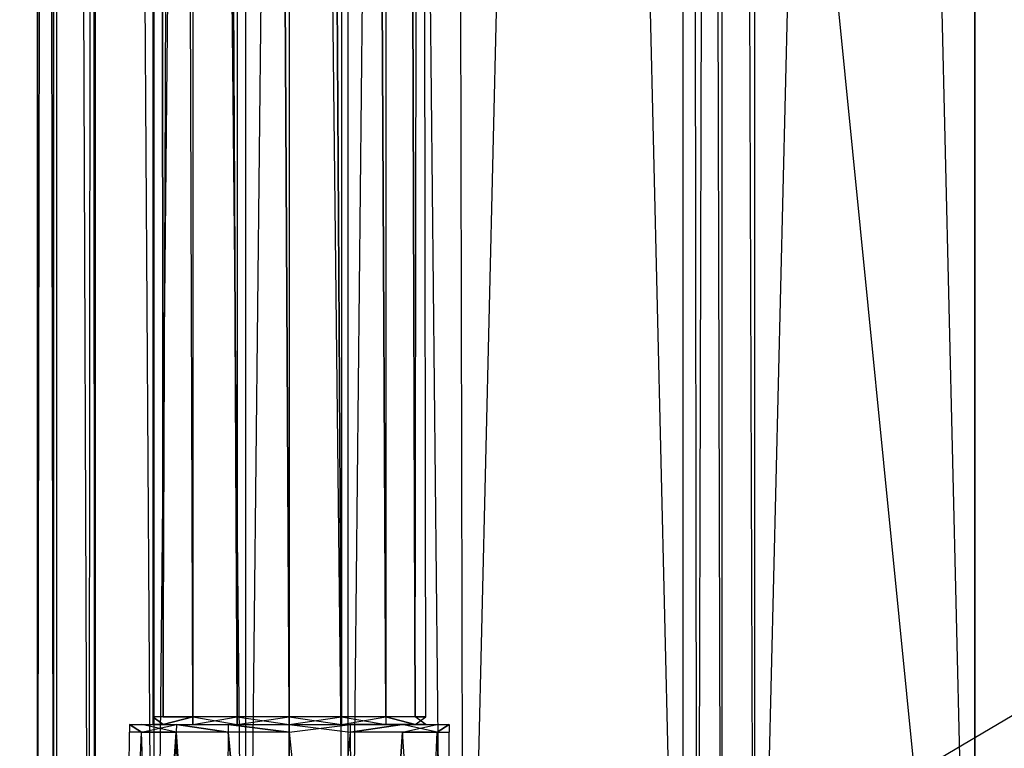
# Model space of a CAD drawing. Extents: x 0 to 0.8, y -0.501 to 0.
# Tile 23 of 105: x 0.031 to 0.07, y -0.459 to -0.43. Entities that reach past the tile are written whole.
import ezdxf

# ---------------------------------------------------------------- set-up
doc = ezdxf.new("R2010")
doc.units = 0
for name, color, linetype in [('L13_DRAWERBOXU_3___REPLACEMTFOR', 7, 'CONTINUOUS'), ('L14_DRAWERBOXU_4___REPLACEMTFOR', 7, 'CONTINUOUS'), ('L16_DRAWERBOXU_6___REPLACEMTFOR', 7, 'CONTINUOUS'), ('L22_DRAWERBOXO_2___REPLACEMTFOR', 7, 'CONTINUOUS'), ('L27_DRAWERBOXO_7___REPLACEMTFOR', 7, 'CONTINUOUS'), ('L2_KORPUS3_2', 7, 'CONTINUOUS'), ('L7_KORPUS2_5___REPLACEMTFOREMPT', 7, 'CONTINUOUS'), ('L9_ABDECKPL_0___REPLACEMTFOREMP', 7, 'CONTINUOUS')]:
    doc.layers.add(name, color=color, linetype=linetype)

msp = doc.modelspace()

# ---------------------------------------------------------------- linework, layer by layer
at = {"layer": 'L13_DRAWERBOXU_3___REPLACEMTFOR', "color": 250}
for points, invisible_edges in [([(0.7263, -0.484537, 0.116054), (0.068985, -0.117001, 0.116054), (0.068985, -0.484537, 0.116054), (0.7263, -0.484537, 0.116054)], 13), ([(0.068985, -0.117001, 0.116054), (0.7263, -0.484537, 0.116054), (0.7263, -0.117001, 0.116054), (0.068985, -0.117001, 0.116054)], 14), ([(0.068985, -0.117001, 0.100056), (0.7263, -0.484537, 0.100056), (0.068985, -0.484537, 0.100056), (0.068985, -0.117001, 0.100056)], 13), ([(0.7263, -0.484537, 0.100056), (0.068985, -0.117001, 0.100056), (0.7263, -0.117001, 0.100056), (0.7263, -0.484537, 0.100056)], 14), ([(0.068985, -0.117001, 0.116054), (0.068985, -0.484537, 0.100056), (0.068985, -0.484537, 0.116054), (0.068985, -0.117001, 0.116054)], 13), ([(0.068985, -0.484537, 0.100056), (0.068985, -0.117001, 0.116054), (0.068985, -0.117001, 0.100056), (0.068985, -0.484537, 0.100056)], 14)]:
    msp.add_3dface(points, dxfattribs=dict(at, invisible_edges=invisible_edges))
at = {"layer": 'L14_DRAWERBOXU_4___REPLACEMTFOR', "color": 250}
for points, invisible_edges in [([(0.036331, -0.104555, 0.23464), (0.036744, -0.458087, 0.236714), (0.036331, -0.458087, 0.23464), (0.036331, -0.104555, 0.23464)], 13), ([(0.036744, -0.458087, 0.236714), (0.036331, -0.104555, 0.23464), (0.036744, -0.104555, 0.236714), (0.036744, -0.458087, 0.236714)], 14), ([(0.036744, -0.458087, 0.232567), (0.036331, -0.104555, 0.23464), (0.036331, -0.458087, 0.23464), (0.036744, -0.458087, 0.232567)], 13), ([(0.036331, -0.104555, 0.23464), (0.036744, -0.458087, 0.232567), (0.036744, -0.104555, 0.232567), (0.036331, -0.104555, 0.23464)], 14), ([(0.036744, -0.104555, 0.236714), (0.037919, -0.458087, 0.238472), (0.036744, -0.458087, 0.236714), (0.036744, -0.104555, 0.236714)], 13), ([(0.037919, -0.458087, 0.238472), (0.036744, -0.104555, 0.236714), (0.037919, -0.104555, 0.238472), (0.037919, -0.458087, 0.238472)], 14), ([(0.037919, -0.104555, 0.230809), (0.036744, -0.458087, 0.232567), (0.037919, -0.458087, 0.230809), (0.037919, -0.104555, 0.230809)], 13), ([(0.036744, -0.458087, 0.232567), (0.037919, -0.104555, 0.230809), (0.036744, -0.104555, 0.232567), (0.036744, -0.458087, 0.232567)], 14), ([(0.037919, -0.104555, 0.238472), (0.039677, -0.458087, 0.239647), (0.037919, -0.458087, 0.238472), (0.037919, -0.104555, 0.238472)], 13), ([(0.039677, -0.458087, 0.239647), (0.037919, -0.104555, 0.238472), (0.039677, -0.104555, 0.239647), (0.039677, -0.458087, 0.239647)], 14), ([(0.039677, -0.458087, 0.229634), (0.037919, -0.104555, 0.230809), (0.037919, -0.458087, 0.230809), (0.039677, -0.458087, 0.229634)], 13), ([(0.037919, -0.104555, 0.230809), (0.039677, -0.458087, 0.229634), (0.039677, -0.104555, 0.229634), (0.037919, -0.104555, 0.230809)], 14), ([(0.039677, -0.104555, 0.239647), (0.04175, -0.458087, 0.240059), (0.039677, -0.458087, 0.239647), (0.039677, -0.104555, 0.239647)], 13), ([(0.04175, -0.458087, 0.240059), (0.039677, -0.104555, 0.239647), (0.04175, -0.104555, 0.240059), (0.04175, -0.458087, 0.240059)], 14), ([(0.04175, -0.458087, 0.229222), (0.039677, -0.104555, 0.229634), (0.039677, -0.458087, 0.229634), (0.04175, -0.458087, 0.229222)], 13), ([(0.039677, -0.104555, 0.229634), (0.04175, -0.458087, 0.229222), (0.04175, -0.104555, 0.229222), (0.039677, -0.104555, 0.229634)], 14), ([(0.043824, -0.458087, 0.229634), (0.04175, -0.104555, 0.229222), (0.04175, -0.458087, 0.229222), (0.043824, -0.458087, 0.229634)], 13), ([(0.04175, -0.104555, 0.229222), (0.043824, -0.458087, 0.229634), (0.043824, -0.104555, 0.229634), (0.04175, -0.104555, 0.229222)], 14), ([(0.04175, -0.104555, 0.240059), (0.043824, -0.458087, 0.239647), (0.04175, -0.458087, 0.240059), (0.04175, -0.104555, 0.240059)], 13), ([(0.043824, -0.458087, 0.239647), (0.04175, -0.104555, 0.240059), (0.043824, -0.104555, 0.239647), (0.043824, -0.458087, 0.239647)], 14), ([(0.045583, -0.458087, 0.230809), (0.043824, -0.104555, 0.229634), (0.043824, -0.458087, 0.229634), (0.045583, -0.458087, 0.230809)], 13), ([(0.043824, -0.104555, 0.229634), (0.045583, -0.458087, 0.230809), (0.045583, -0.104555, 0.230809), (0.043824, -0.104555, 0.229634)], 14), ([(0.043824, -0.104555, 0.239647), (0.045583, -0.458087, 0.238472), (0.043824, -0.458087, 0.239647), (0.043824, -0.104555, 0.239647)], 13), ([(0.045583, -0.458087, 0.238472), (0.043824, -0.104555, 0.239647), (0.045583, -0.104555, 0.238472), (0.045583, -0.458087, 0.238472)], 14), ([(0.046757, -0.458087, 0.232567), (0.045583, -0.104555, 0.230809), (0.045583, -0.458087, 0.230809), (0.046757, -0.458087, 0.232567)], 13), ([(0.045583, -0.104555, 0.230809), (0.046757, -0.458087, 0.232567), (0.046757, -0.104555, 0.232567), (0.045583, -0.104555, 0.230809)], 14), ([(0.045583, -0.104555, 0.238472), (0.046757, -0.458087, 0.236714), (0.045583, -0.458087, 0.238472), (0.045583, -0.104555, 0.238472)], 13), ([(0.046757, -0.458087, 0.236714), (0.045583, -0.104555, 0.238472), (0.046757, -0.104555, 0.236714), (0.046757, -0.458087, 0.236714)], 14), ([(0.04717, -0.104555, 0.23464), (0.046757, -0.458087, 0.232567), (0.04717, -0.458087, 0.23464), (0.04717, -0.104555, 0.23464)], 13), ([(0.046757, -0.458087, 0.232567), (0.04717, -0.104555, 0.23464), (0.046757, -0.104555, 0.232567), (0.046757, -0.458087, 0.232567)], 14), ([(0.046757, -0.104555, 0.236714), (0.04717, -0.458087, 0.23464), (0.046757, -0.458087, 0.236714), (0.046757, -0.104555, 0.236714)], 13), ([(0.04717, -0.458087, 0.23464), (0.046757, -0.104555, 0.236714), (0.04717, -0.104555, 0.23464), (0.04717, -0.458087, 0.23464)], 14), ([(0.035881, -0.458704, 0.232209), (0.035404, -0.458399, 0.23464), (0.035397, -0.458704, 0.23464), (0.035881, -0.458704, 0.232209)], 13), ([(0.035404, -0.458399, 0.23464), (0.035881, -0.458704, 0.237072), (0.035397, -0.458704, 0.23464), (0.035404, -0.458399, 0.23464)], 13), ([(0.036744, -0.458399, 0.232567), (0.035404, -0.458399, 0.23464), (0.035887, -0.458399, 0.232212), (0.036744, -0.458399, 0.232567)], 13), ([(0.035404, -0.458399, 0.23464), (0.036744, -0.458399, 0.232567), (0.036331, -0.458399, 0.23464), (0.035404, -0.458399, 0.23464)], 14), ([(0.036744, -0.458399, 0.236714), (0.035404, -0.458399, 0.23464), (0.036331, -0.458399, 0.23464), (0.036744, -0.458399, 0.236714)], 13), ([(0.035404, -0.458399, 0.23464), (0.036744, -0.458399, 0.236714), (0.035887, -0.458399, 0.237069), (0.035404, -0.458399, 0.23464)], 14), ([(0.035404, -0.458399, 0.23464), (0.035881, -0.458704, 0.232209), (0.035887, -0.458399, 0.232212), (0.035404, -0.458399, 0.23464)], 14), ([(0.035881, -0.458704, 0.237072), (0.035404, -0.458399, 0.23464), (0.035887, -0.458399, 0.237069), (0.035881, -0.458704, 0.237072)], 14), ([(0.037263, -0.458399, 0.230153), (0.035881, -0.458704, 0.232209), (0.037258, -0.458704, 0.230148), (0.037263, -0.458399, 0.230153)], 13), ([(0.035881, -0.458704, 0.232209), (0.037263, -0.458399, 0.230153), (0.035887, -0.458399, 0.232212), (0.035881, -0.458704, 0.232209)], 14), ([(0.035887, -0.458399, 0.237069), (0.037258, -0.458704, 0.239133), (0.035881, -0.458704, 0.237072), (0.035887, -0.458399, 0.237069)], 13), ([(0.037919, -0.458399, 0.238472), (0.035887, -0.458399, 0.237069), (0.036744, -0.458399, 0.236714), (0.037919, -0.458399, 0.238472)], 13), ([(0.035887, -0.458399, 0.237069), (0.037919, -0.458399, 0.238472), (0.037263, -0.458399, 0.239128), (0.035887, -0.458399, 0.237069)], 14), ([(0.037919, -0.458399, 0.230809), (0.035887, -0.458399, 0.232212), (0.037263, -0.458399, 0.230153), (0.037919, -0.458399, 0.230809)], 13), ([(0.035887, -0.458399, 0.232212), (0.037919, -0.458399, 0.230809), (0.036744, -0.458399, 0.232567), (0.035887, -0.458399, 0.232212)], 14), ([(0.037258, -0.458704, 0.239133), (0.035887, -0.458399, 0.237069), (0.037263, -0.458399, 0.239128), (0.037258, -0.458704, 0.239133)], 14), ([(0.036744, -0.458399, 0.232567), (0.036331, -0.458087, 0.23464), (0.036331, -0.458399, 0.23464), (0.036744, -0.458399, 0.232567)], 13), ([(0.036331, -0.458087, 0.23464), (0.036744, -0.458399, 0.232567), (0.036744, -0.458087, 0.232567), (0.036331, -0.458087, 0.23464)], 14), ([(0.036331, -0.458087, 0.23464), (0.036744, -0.458399, 0.236714), (0.036331, -0.458399, 0.23464), (0.036331, -0.458087, 0.23464)], 13), ([(0.036744, -0.458399, 0.236714), (0.036331, -0.458087, 0.23464), (0.036744, -0.458087, 0.236714), (0.036744, -0.458399, 0.236714)], 14), ([(0.037919, -0.458087, 0.230809), (0.036744, -0.458399, 0.232567), (0.037919, -0.458399, 0.230809), (0.037919, -0.458087, 0.230809)], 13), ([(0.036744, -0.458399, 0.232567), (0.037919, -0.458087, 0.230809), (0.036744, -0.458087, 0.232567), (0.036744, -0.458399, 0.232567)], 14), ([(0.036744, -0.458399, 0.236714), (0.037919, -0.458087, 0.238472), (0.037919, -0.458399, 0.238472), (0.036744, -0.458399, 0.236714)], 13), ([(0.037919, -0.458087, 0.238472), (0.036744, -0.458399, 0.236714), (0.036744, -0.458087, 0.236714), (0.037919, -0.458087, 0.238472)], 14), ([(0.039319, -0.458704, 0.228771), (0.037263, -0.458399, 0.230153), (0.037258, -0.458704, 0.230148), (0.039319, -0.458704, 0.228771)], 13), ([(0.037263, -0.458399, 0.239128), (0.039319, -0.458704, 0.24051), (0.037258, -0.458704, 0.239133), (0.037263, -0.458399, 0.239128)], 13), ([(0.039677, -0.458399, 0.239647), (0.037263, -0.458399, 0.239128), (0.037919, -0.458399, 0.238472), (0.039677, -0.458399, 0.239647)], 13), ([(0.037263, -0.458399, 0.239128), (0.039677, -0.458399, 0.239647), (0.039322, -0.458399, 0.240503), (0.037263, -0.458399, 0.239128)], 14), ([(0.039677, -0.458399, 0.229634), (0.037263, -0.458399, 0.230153), (0.039322, -0.458399, 0.228778), (0.039677, -0.458399, 0.229634)], 13), ([(0.037263, -0.458399, 0.230153), (0.039677, -0.458399, 0.229634), (0.037919, -0.458399, 0.230809), (0.037263, -0.458399, 0.230153)], 14), ([(0.037263, -0.458399, 0.230153), (0.039319, -0.458704, 0.228771), (0.039322, -0.458399, 0.228778), (0.037263, -0.458399, 0.230153)], 14), ([(0.039319, -0.458704, 0.24051), (0.037263, -0.458399, 0.239128), (0.039322, -0.458399, 0.240503), (0.039319, -0.458704, 0.24051)], 14), ([(0.039677, -0.458399, 0.229634), (0.037919, -0.458087, 0.230809), (0.037919, -0.458399, 0.230809), (0.039677, -0.458399, 0.229634)], 13), ([(0.037919, -0.458087, 0.230809), (0.039677, -0.458399, 0.229634), (0.039677, -0.458087, 0.229634), (0.037919, -0.458087, 0.230809)], 14), ([(0.039677, -0.458087, 0.239647), (0.037919, -0.458399, 0.238472), (0.037919, -0.458087, 0.238472), (0.039677, -0.458087, 0.239647)], 13), ([(0.037919, -0.458399, 0.238472), (0.039677, -0.458087, 0.239647), (0.039677, -0.458399, 0.239647), (0.037919, -0.458399, 0.238472)], 14), ([(0.039322, -0.458399, 0.240503), (0.04175, -0.458704, 0.240993), (0.039319, -0.458704, 0.24051), (0.039322, -0.458399, 0.240503)], 13), ([(0.04175, -0.458704, 0.228288), (0.039322, -0.458399, 0.228778), (0.039319, -0.458704, 0.228771), (0.04175, -0.458704, 0.228288)], 13), ([(0.04175, -0.458399, 0.229222), (0.039322, -0.458399, 0.228778), (0.04175, -0.458399, 0.228295), (0.04175, -0.458399, 0.229222)], 13), ([(0.039322, -0.458399, 0.228778), (0.04175, -0.458399, 0.229222), (0.039677, -0.458399, 0.229634), (0.039322, -0.458399, 0.228778)], 14), ([(0.04175, -0.458399, 0.240059), (0.039322, -0.458399, 0.240503), (0.039677, -0.458399, 0.239647), (0.04175, -0.458399, 0.240059)], 13), ([(0.039322, -0.458399, 0.240503), (0.04175, -0.458399, 0.240059), (0.04175, -0.458399, 0.240986), (0.039322, -0.458399, 0.240503)], 14), ([(0.04175, -0.458704, 0.240993), (0.039322, -0.458399, 0.240503), (0.04175, -0.458399, 0.240986), (0.04175, -0.458704, 0.240993)], 14), ([(0.039322, -0.458399, 0.228778), (0.04175, -0.458704, 0.228288), (0.04175, -0.458399, 0.228295), (0.039322, -0.458399, 0.228778)], 14), ([(0.04175, -0.458399, 0.229222), (0.039677, -0.458087, 0.229634), (0.039677, -0.458399, 0.229634), (0.04175, -0.458399, 0.229222)], 13), ([(0.039677, -0.458087, 0.229634), (0.04175, -0.458399, 0.229222), (0.04175, -0.458087, 0.229222), (0.039677, -0.458087, 0.229634)], 14), ([(0.04175, -0.458087, 0.240059), (0.039677, -0.458399, 0.239647), (0.039677, -0.458087, 0.239647), (0.04175, -0.458087, 0.240059)], 13), ([(0.039677, -0.458399, 0.239647), (0.04175, -0.458087, 0.240059), (0.04175, -0.458399, 0.240059), (0.039677, -0.458399, 0.239647)], 14), ([(0.043824, -0.458087, 0.239647), (0.04175, -0.458399, 0.240059), (0.04175, -0.458087, 0.240059), (0.043824, -0.458087, 0.239647)], 13), ([(0.04175, -0.458399, 0.240059), (0.043824, -0.458087, 0.239647), (0.043824, -0.458399, 0.239647), (0.04175, -0.458399, 0.240059)], 14), ([(0.043824, -0.458399, 0.229634), (0.04175, -0.458087, 0.229222), (0.04175, -0.458399, 0.229222), (0.043824, -0.458399, 0.229634)], 13), ([(0.04175, -0.458087, 0.229222), (0.043824, -0.458399, 0.229634), (0.043824, -0.458087, 0.229634), (0.04175, -0.458087, 0.229222)], 14), ([(0.044179, -0.458399, 0.228778), (0.04175, -0.458399, 0.229222), (0.04175, -0.458399, 0.228295), (0.044179, -0.458399, 0.228778)], 13), ([(0.04175, -0.458399, 0.229222), (0.044179, -0.458399, 0.228778), (0.043824, -0.458399, 0.229634), (0.04175, -0.458399, 0.229222)], 14), ([(0.044179, -0.458399, 0.240503), (0.04175, -0.458399, 0.240059), (0.043824, -0.458399, 0.239647), (0.044179, -0.458399, 0.240503)], 13), ([(0.04175, -0.458399, 0.240059), (0.044179, -0.458399, 0.240503), (0.04175, -0.458399, 0.240986), (0.04175, -0.458399, 0.240059)], 14), ([(0.044179, -0.458399, 0.240503), (0.04175, -0.458704, 0.240993), (0.04175, -0.458399, 0.240986), (0.044179, -0.458399, 0.240503)], 13), ([(0.04175, -0.458704, 0.240993), (0.044179, -0.458399, 0.240503), (0.044182, -0.458704, 0.24051), (0.04175, -0.458704, 0.240993)], 14), ([(0.044182, -0.458704, 0.228771), (0.04175, -0.458399, 0.228295), (0.04175, -0.458704, 0.228288), (0.044182, -0.458704, 0.228771)], 13), ([(0.04175, -0.458399, 0.228295), (0.044182, -0.458704, 0.228771), (0.044179, -0.458399, 0.228778), (0.04175, -0.458399, 0.228295)], 14), ([(0.045583, -0.458087, 0.238472), (0.043824, -0.458399, 0.239647), (0.043824, -0.458087, 0.239647), (0.045583, -0.458087, 0.238472)], 13), ([(0.043824, -0.458399, 0.239647), (0.045583, -0.458087, 0.238472), (0.045583, -0.458399, 0.238472), (0.043824, -0.458399, 0.239647)], 14), ([(0.045583, -0.458399, 0.230809), (0.043824, -0.458087, 0.229634), (0.043824, -0.458399, 0.229634), (0.045583, -0.458399, 0.230809)], 13), ([(0.043824, -0.458087, 0.229634), (0.045583, -0.458399, 0.230809), (0.045583, -0.458087, 0.230809), (0.043824, -0.458087, 0.229634)], 14), ([(0.046238, -0.458399, 0.230153), (0.043824, -0.458399, 0.229634), (0.044179, -0.458399, 0.228778), (0.046238, -0.458399, 0.230153)], 13), ([(0.043824, -0.458399, 0.229634), (0.046238, -0.458399, 0.230153), (0.045583, -0.458399, 0.230809), (0.043824, -0.458399, 0.229634)], 14), ([(0.046238, -0.458399, 0.239128), (0.043824, -0.458399, 0.239647), (0.045583, -0.458399, 0.238472), (0.046238, -0.458399, 0.239128)], 13), ([(0.043824, -0.458399, 0.239647), (0.046238, -0.458399, 0.239128), (0.044179, -0.458399, 0.240503), (0.043824, -0.458399, 0.239647)], 14), ([(0.046238, -0.458399, 0.239128), (0.044182, -0.458704, 0.24051), (0.044179, -0.458399, 0.240503), (0.046238, -0.458399, 0.239128)], 13), ([(0.044182, -0.458704, 0.228771), (0.046238, -0.458399, 0.230153), (0.044179, -0.458399, 0.228778), (0.044182, -0.458704, 0.228771)], 13), ([(0.044182, -0.458704, 0.24051), (0.046238, -0.458399, 0.239128), (0.046243, -0.458704, 0.239133), (0.044182, -0.458704, 0.24051)], 14), ([(0.046238, -0.458399, 0.230153), (0.044182, -0.458704, 0.228771), (0.046243, -0.458704, 0.230148), (0.046238, -0.458399, 0.230153)], 14), ([(0.045583, -0.458087, 0.238472), (0.046757, -0.458399, 0.236714), (0.045583, -0.458399, 0.238472), (0.045583, -0.458087, 0.238472)], 13), ([(0.046757, -0.458399, 0.236714), (0.045583, -0.458087, 0.238472), (0.046757, -0.458087, 0.236714), (0.046757, -0.458399, 0.236714)], 14), ([(0.046757, -0.458399, 0.232567), (0.045583, -0.458087, 0.230809), (0.045583, -0.458399, 0.230809), (0.046757, -0.458399, 0.232567)], 13), ([(0.045583, -0.458087, 0.230809), (0.046757, -0.458399, 0.232567), (0.046757, -0.458087, 0.232567), (0.045583, -0.458087, 0.230809)], 14), ([(0.047614, -0.458399, 0.232212), (0.045583, -0.458399, 0.230809), (0.046238, -0.458399, 0.230153), (0.047614, -0.458399, 0.232212)], 13), ([(0.045583, -0.458399, 0.230809), (0.047614, -0.458399, 0.232212), (0.046757, -0.458399, 0.232567), (0.045583, -0.458399, 0.230809)], 14), ([(0.047614, -0.458399, 0.237069), (0.045583, -0.458399, 0.238472), (0.046757, -0.458399, 0.236714), (0.047614, -0.458399, 0.237069)], 13), ([(0.045583, -0.458399, 0.238472), (0.047614, -0.458399, 0.237069), (0.046238, -0.458399, 0.239128), (0.045583, -0.458399, 0.238472)], 14), ([(0.046243, -0.458704, 0.230148), (0.047614, -0.458399, 0.232212), (0.046238, -0.458399, 0.230153), (0.046243, -0.458704, 0.230148)], 14), ([(0.046238, -0.458399, 0.239128), (0.04762, -0.458704, 0.237072), (0.046243, -0.458704, 0.239133), (0.046238, -0.458399, 0.239128)], 13), ([(0.04762, -0.458704, 0.237072), (0.046238, -0.458399, 0.239128), (0.047614, -0.458399, 0.237069), (0.04762, -0.458704, 0.237072)], 14), ([(0.047614, -0.458399, 0.232212), (0.046243, -0.458704, 0.230148), (0.04762, -0.458704, 0.232209), (0.047614, -0.458399, 0.232212)], 13), ([(0.046757, -0.458087, 0.236714), (0.04717, -0.458399, 0.23464), (0.046757, -0.458399, 0.236714), (0.046757, -0.458087, 0.236714)], 13), ([(0.04717, -0.458399, 0.23464), (0.046757, -0.458087, 0.236714), (0.04717, -0.458087, 0.23464), (0.04717, -0.458399, 0.23464)], 14), ([(0.04717, -0.458087, 0.23464), (0.046757, -0.458399, 0.232567), (0.04717, -0.458399, 0.23464), (0.04717, -0.458087, 0.23464)], 13), ([(0.046757, -0.458399, 0.232567), (0.04717, -0.458087, 0.23464), (0.046757, -0.458087, 0.232567), (0.046757, -0.458399, 0.232567)], 14), ([(0.048097, -0.458399, 0.23464), (0.046757, -0.458399, 0.232567), (0.047614, -0.458399, 0.232212), (0.048097, -0.458399, 0.23464)], 13), ([(0.046757, -0.458399, 0.232567), (0.048097, -0.458399, 0.23464), (0.04717, -0.458399, 0.23464), (0.046757, -0.458399, 0.232567)], 14), ([(0.04717, -0.458399, 0.23464), (0.047614, -0.458399, 0.237069), (0.046757, -0.458399, 0.236714), (0.04717, -0.458399, 0.23464)], 14), ([(0.047614, -0.458399, 0.237069), (0.04717, -0.458399, 0.23464), (0.048097, -0.458399, 0.23464), (0.047614, -0.458399, 0.237069)], 13), ([(0.04762, -0.458704, 0.232209), (0.048097, -0.458399, 0.23464), (0.047614, -0.458399, 0.232212), (0.04762, -0.458704, 0.232209)], 14), ([(0.048097, -0.458399, 0.23464), (0.04762, -0.458704, 0.237072), (0.047614, -0.458399, 0.237069), (0.048097, -0.458399, 0.23464)], 14), ([(0.048097, -0.458399, 0.23464), (0.04762, -0.458704, 0.232209), (0.048104, -0.458704, 0.23464), (0.048097, -0.458399, 0.23464)], 13), ([(0.04762, -0.458704, 0.237072), (0.048097, -0.458399, 0.23464), (0.048104, -0.458704, 0.23464), (0.04762, -0.458704, 0.237072)], 13), ([(0.035397, -0.458704, 0.23464), (0.035341, -0.484839, 0.237295), (0.034813, -0.484839, 0.23464), (0.035397, -0.458704, 0.23464)], 13), ([(0.035881, -0.458704, 0.232209), (0.034813, -0.484839, 0.23464), (0.035341, -0.484839, 0.231986), (0.035881, -0.458704, 0.232209)], 13), ([(0.034813, -0.484839, 0.23464), (0.035881, -0.458704, 0.232209), (0.035397, -0.458704, 0.23464), (0.034813, -0.484839, 0.23464)], 14), ([(0.035341, -0.484839, 0.237295), (0.035397, -0.458704, 0.23464), (0.035881, -0.458704, 0.237072), (0.035341, -0.484839, 0.237295)], 14), ([(0.035881, -0.458704, 0.237072), (0.036845, -0.484839, 0.239545), (0.035341, -0.484839, 0.237295), (0.035881, -0.458704, 0.237072)], 13), ([(0.037258, -0.458704, 0.230148), (0.035341, -0.484839, 0.231986), (0.036845, -0.484839, 0.229736), (0.037258, -0.458704, 0.230148)], 13), ([(0.035341, -0.484839, 0.231986), (0.037258, -0.458704, 0.230148), (0.035881, -0.458704, 0.232209), (0.035341, -0.484839, 0.231986)], 14), ([(0.036845, -0.484839, 0.239545), (0.035881, -0.458704, 0.237072), (0.037258, -0.458704, 0.239133), (0.036845, -0.484839, 0.239545)], 14), ([(0.037258, -0.458704, 0.239133), (0.039096, -0.484839, 0.241049), (0.036845, -0.484839, 0.239545), (0.037258, -0.458704, 0.239133)], 13), ([(0.039096, -0.484839, 0.228232), (0.037258, -0.458704, 0.230148), (0.036845, -0.484839, 0.229736), (0.039096, -0.484839, 0.228232)], 13), ([(0.039096, -0.484839, 0.241049), (0.037258, -0.458704, 0.239133), (0.039319, -0.458704, 0.24051), (0.039096, -0.484839, 0.241049)], 14), ([(0.037258, -0.458704, 0.230148), (0.039096, -0.484839, 0.228232), (0.039319, -0.458704, 0.228771), (0.037258, -0.458704, 0.230148)], 14), ([(0.04175, -0.484839, 0.227704), (0.039319, -0.458704, 0.228771), (0.039096, -0.484839, 0.228232), (0.04175, -0.484839, 0.227704)], 13), ([(0.039319, -0.458704, 0.24051), (0.04175, -0.484839, 0.241577), (0.039096, -0.484839, 0.241049), (0.039319, -0.458704, 0.24051)], 13), ([(0.039319, -0.458704, 0.228771), (0.04175, -0.484839, 0.227704), (0.04175, -0.458704, 0.228288), (0.039319, -0.458704, 0.228771)], 14), ([(0.04175, -0.484839, 0.241577), (0.039319, -0.458704, 0.24051), (0.04175, -0.458704, 0.240993), (0.04175, -0.484839, 0.241577)], 14), ([(0.044405, -0.484839, 0.228232), (0.04175, -0.458704, 0.228288), (0.04175, -0.484839, 0.227704), (0.044405, -0.484839, 0.228232)], 13), ([(0.04175, -0.458704, 0.228288), (0.044405, -0.484839, 0.228232), (0.044182, -0.458704, 0.228771), (0.04175, -0.458704, 0.228288)], 14), ([(0.044182, -0.458704, 0.24051), (0.04175, -0.484839, 0.241577), (0.04175, -0.458704, 0.240993), (0.044182, -0.458704, 0.24051)], 13), ([(0.04175, -0.484839, 0.241577), (0.044182, -0.458704, 0.24051), (0.044405, -0.484839, 0.241049), (0.04175, -0.484839, 0.241577)], 14), ([(0.044405, -0.484839, 0.228232), (0.046243, -0.458704, 0.230148), (0.044182, -0.458704, 0.228771), (0.044405, -0.484839, 0.228232)], 13), ([(0.046243, -0.458704, 0.239133), (0.044405, -0.484839, 0.241049), (0.044182, -0.458704, 0.24051), (0.046243, -0.458704, 0.239133)], 13), ([(0.046243, -0.458704, 0.230148), (0.044405, -0.484839, 0.228232), (0.046656, -0.484839, 0.229736), (0.046243, -0.458704, 0.230148)], 14), ([(0.044405, -0.484839, 0.241049), (0.046243, -0.458704, 0.239133), (0.046656, -0.484839, 0.239545), (0.044405, -0.484839, 0.241049)], 14), ([(0.046243, -0.458704, 0.239133), (0.04816, -0.484839, 0.237295), (0.046656, -0.484839, 0.239545), (0.046243, -0.458704, 0.239133)], 13), ([(0.04816, -0.484839, 0.237295), (0.046243, -0.458704, 0.239133), (0.04762, -0.458704, 0.237072), (0.04816, -0.484839, 0.237295)], 14), ([(0.046656, -0.484839, 0.229736), (0.04762, -0.458704, 0.232209), (0.046243, -0.458704, 0.230148), (0.046656, -0.484839, 0.229736)], 14), ([(0.04762, -0.458704, 0.232209), (0.046656, -0.484839, 0.229736), (0.04816, -0.484839, 0.231986), (0.04762, -0.458704, 0.232209)], 13), ([(0.04762, -0.458704, 0.237072), (0.048688, -0.484839, 0.23464), (0.04816, -0.484839, 0.237295), (0.04762, -0.458704, 0.237072)], 13), ([(0.048688, -0.484839, 0.23464), (0.04762, -0.458704, 0.237072), (0.048104, -0.458704, 0.23464), (0.048688, -0.484839, 0.23464)], 14), ([(0.04816, -0.484839, 0.231986), (0.048104, -0.458704, 0.23464), (0.04762, -0.458704, 0.232209), (0.04816, -0.484839, 0.231986)], 14), ([(0.048104, -0.458704, 0.23464), (0.04816, -0.484839, 0.231986), (0.048688, -0.484839, 0.23464), (0.048104, -0.458704, 0.23464)], 13)]:
    msp.add_3dface(points, dxfattribs=dict(at, invisible_edges=invisible_edges))
at = {"layer": 'L16_DRAWERBOXU_6___REPLACEMTFOR', "color": 250}
for points, invisible_edges in [([(0.068985, -0.48454, 0.100056), (0.0325, -0.117001, 0.100056), (0.0325, -0.48454, 0.100056), (0.068985, -0.48454, 0.100056)], 13), ([(0.0325, -0.117001, 0.100056), (0.068985, -0.48454, 0.100056), (0.068985, -0.117001, 0.100056), (0.0325, -0.117001, 0.100056)], 14), ([(0.0325, -0.117001, 0.100056), (0.033786, -0.48454, 0.175627), (0.0325, -0.48454, 0.100056), (0.0325, -0.117001, 0.100056)], 13), ([(0.033786, -0.48454, 0.175627), (0.0325, -0.117001, 0.100056), (0.033786, -0.117001, 0.175627), (0.033786, -0.48454, 0.175627)], 14), ([(0.033786, -0.117001, 0.175627), (0.034033, -0.48454, 0.179002), (0.033786, -0.48454, 0.175627), (0.033786, -0.117001, 0.175627)], 13), ([(0.034033, -0.48454, 0.179002), (0.033786, -0.117001, 0.175627), (0.034033, -0.117001, 0.179002), (0.034033, -0.48454, 0.179002)], 14), ([(0.034033, -0.117001, 0.179002), (0.03638, -0.48454, 0.182278), (0.034033, -0.48454, 0.179002), (0.034033, -0.117001, 0.179002)], 13), ([(0.03638, -0.48454, 0.182278), (0.034033, -0.117001, 0.179002), (0.03638, -0.117001, 0.182278), (0.03638, -0.48454, 0.182278)], 14), ([(0.03638, -0.117001, 0.182278), (0.040027, -0.48454, 0.183994), (0.03638, -0.48454, 0.182278), (0.03638, -0.117001, 0.182278)], 13), ([(0.040027, -0.48454, 0.183994), (0.03638, -0.117001, 0.182278), (0.040027, -0.117001, 0.183994), (0.040027, -0.48454, 0.183994)], 14), ([(0.040027, -0.117001, 0.183994), (0.044089, -0.48454, 0.184044), (0.040027, -0.48454, 0.183994), (0.040027, -0.117001, 0.183994)], 13), ([(0.044089, -0.48454, 0.184044), (0.040027, -0.117001, 0.183994), (0.044089, -0.117001, 0.184044), (0.044089, -0.48454, 0.184044)], 14), ([(0.044089, -0.117001, 0.184044), (0.047928, -0.48454, 0.182713), (0.044089, -0.48454, 0.184044), (0.044089, -0.117001, 0.184044)], 13), ([(0.047928, -0.48454, 0.182713), (0.044089, -0.117001, 0.184044), (0.047928, -0.117001, 0.182713), (0.047928, -0.48454, 0.182713)], 14), ([(0.047928, -0.117001, 0.182713), (0.04868, -0.48454, 0.181645), (0.047928, -0.48454, 0.182713), (0.047928, -0.117001, 0.182713)], 13), ([(0.04868, -0.48454, 0.181645), (0.047928, -0.117001, 0.182713), (0.04868, -0.117001, 0.181645), (0.04868, -0.48454, 0.181645)], 14), ([(0.04868, -0.48454, 0.181645), (0.057389, -0.117001, 0.128699), (0.057389, -0.48454, 0.128699), (0.04868, -0.48454, 0.181645)], 13), ([(0.057389, -0.117001, 0.128699), (0.04868, -0.48454, 0.181645), (0.04868, -0.117001, 0.181645), (0.057389, -0.117001, 0.128699)], 14), ([(0.057389, -0.117001, 0.128699), (0.05797, -0.48454, 0.12666), (0.057389, -0.48454, 0.128699), (0.057389, -0.117001, 0.128699)], 13), ([(0.05797, -0.48454, 0.12666), (0.057389, -0.117001, 0.128699), (0.05797, -0.117001, 0.12666), (0.05797, -0.48454, 0.12666)], 14), ([(0.05797, -0.117001, 0.12666), (0.058933, -0.48454, 0.124772), (0.05797, -0.48454, 0.12666), (0.05797, -0.117001, 0.12666)], 13), ([(0.058933, -0.48454, 0.124772), (0.05797, -0.117001, 0.12666), (0.058933, -0.117001, 0.124773), (0.058933, -0.48454, 0.124772)], 14), ([(0.058933, -0.117001, 0.124773), (0.060242, -0.48454, 0.123106), (0.058933, -0.48454, 0.124772), (0.058933, -0.117001, 0.124773)], 13), ([(0.060242, -0.48454, 0.123106), (0.058933, -0.117001, 0.124773), (0.060242, -0.117001, 0.123106), (0.060242, -0.48454, 0.123106)], 14), ([(0.060242, -0.117001, 0.123106), (0.068985, -0.48454, 0.116797), (0.060242, -0.48454, 0.123106), (0.060242, -0.117001, 0.123106)], 13), ([(0.068985, -0.48454, 0.116797), (0.060242, -0.117001, 0.123106), (0.068985, -0.117001, 0.116797), (0.068985, -0.48454, 0.116797)], 14), ([(0.068985, -0.117001, 0.116797), (0.068985, -0.48454, 0.100056), (0.068985, -0.48454, 0.116797), (0.068985, -0.117001, 0.116797)], 13), ([(0.068985, -0.48454, 0.100056), (0.068985, -0.117001, 0.116797), (0.068985, -0.117001, 0.100056), (0.068985, -0.48454, 0.100056)], 14)]:
    msp.add_3dface(points, dxfattribs=dict(at, invisible_edges=invisible_edges))
at = {"layer": 'L22_DRAWERBOXO_2___REPLACEMTFOR', "color": 250}
for points, invisible_edges in [([(0.311531, -0.117001, 0.378577), (0.068985, -0.484537, 0.378577), (0.068985, -0.117001, 0.378577), (0.311531, -0.117001, 0.378577)], 13), ([(0.068985, -0.484537, 0.378577), (0.311531, -0.117001, 0.378577), (0.311531, -0.484537, 0.378577), (0.068985, -0.484537, 0.378577)], 14), ([(0.311531, -0.484537, 0.394575), (0.068985, -0.117001, 0.394575), (0.068985, -0.484537, 0.394575), (0.311531, -0.484537, 0.394575)], 13), ([(0.068985, -0.117001, 0.394575), (0.311531, -0.484537, 0.394575), (0.311531, -0.117001, 0.394575), (0.068985, -0.117001, 0.394575)], 14), ([(0.068985, -0.117001, 0.394575), (0.068985, -0.484537, 0.378577), (0.068985, -0.484537, 0.394575), (0.068985, -0.117001, 0.394575)], 13), ([(0.068985, -0.484537, 0.378577), (0.068985, -0.117001, 0.394575), (0.068985, -0.117001, 0.378577), (0.068985, -0.484537, 0.378577)], 14)]:
    msp.add_3dface(points, dxfattribs=dict(at, invisible_edges=invisible_edges))
at = {"layer": 'L27_DRAWERBOXO_7___REPLACEMTFOR', "color": 250}
for points, invisible_edges in [([(0.068985, -0.484537, 0.378577), (0.0325, -0.117001, 0.378577), (0.0325, -0.484537, 0.378577), (0.068985, -0.484537, 0.378577)], 13), ([(0.0325, -0.117001, 0.378577), (0.068985, -0.484537, 0.378577), (0.068985, -0.117001, 0.378577), (0.0325, -0.117001, 0.378577)], 14), ([(0.0325, -0.117001, 0.378577), (0.033786, -0.484537, 0.454148), (0.0325, -0.484537, 0.378577), (0.0325, -0.117001, 0.378577)], 13), ([(0.033786, -0.484537, 0.454148), (0.0325, -0.117001, 0.378577), (0.033786, -0.117001, 0.454148), (0.033786, -0.484537, 0.454148)], 14), ([(0.033786, -0.484537, 0.454148), (0.034033, -0.117001, 0.457523), (0.034033, -0.484537, 0.457523), (0.033786, -0.484537, 0.454148)], 13), ([(0.034033, -0.117001, 0.457523), (0.033786, -0.484537, 0.454148), (0.033786, -0.117001, 0.454148), (0.034033, -0.117001, 0.457523)], 14), ([(0.034033, -0.117001, 0.457523), (0.03638, -0.484537, 0.460799), (0.034033, -0.484537, 0.457523), (0.034033, -0.117001, 0.457523)], 13), ([(0.03638, -0.484537, 0.460799), (0.034033, -0.117001, 0.457523), (0.03638, -0.117001, 0.460799), (0.03638, -0.484537, 0.460799)], 14), ([(0.040027, -0.117001, 0.462515), (0.03638, -0.484537, 0.460799), (0.03638, -0.117001, 0.460799), (0.040027, -0.117001, 0.462515)], 13), ([(0.03638, -0.484537, 0.460799), (0.040027, -0.117001, 0.462515), (0.040027, -0.484537, 0.462515), (0.03638, -0.484537, 0.460799)], 14), ([(0.044089, -0.117001, 0.462565), (0.040027, -0.484537, 0.462515), (0.040027, -0.117001, 0.462515), (0.044089, -0.117001, 0.462565)], 13), ([(0.040027, -0.484537, 0.462515), (0.044089, -0.117001, 0.462565), (0.044089, -0.484537, 0.462565), (0.040027, -0.484537, 0.462515)], 14), ([(0.047928, -0.117001, 0.461234), (0.044089, -0.484537, 0.462565), (0.044089, -0.117001, 0.462565), (0.047928, -0.117001, 0.461234)], 13), ([(0.044089, -0.484537, 0.462565), (0.047928, -0.117001, 0.461234), (0.047928, -0.484537, 0.461233), (0.044089, -0.484537, 0.462565)], 14), ([(0.047928, -0.117001, 0.461234), (0.04868, -0.484537, 0.460166), (0.047928, -0.484537, 0.461233), (0.047928, -0.117001, 0.461234)], 13), ([(0.04868, -0.484537, 0.460166), (0.047928, -0.117001, 0.461234), (0.04868, -0.117001, 0.460166), (0.04868, -0.484537, 0.460166)], 14), ([(0.04868, -0.117001, 0.460166), (0.057389, -0.484537, 0.407219), (0.04868, -0.484537, 0.460166), (0.04868, -0.117001, 0.460166)], 13), ([(0.057389, -0.484537, 0.407219), (0.04868, -0.117001, 0.460166), (0.057389, -0.117001, 0.407219), (0.057389, -0.484537, 0.407219)], 14), ([(0.057389, -0.117001, 0.407219), (0.05797, -0.484537, 0.405181), (0.057389, -0.484537, 0.407219), (0.057389, -0.117001, 0.407219)], 13), ([(0.05797, -0.484537, 0.405181), (0.057389, -0.117001, 0.407219), (0.05797, -0.117001, 0.405181), (0.05797, -0.484537, 0.405181)], 14), ([(0.05797, -0.484537, 0.405181), (0.058933, -0.117001, 0.403293), (0.058933, -0.484537, 0.403293), (0.05797, -0.484537, 0.405181)], 13), ([(0.058933, -0.117001, 0.403293), (0.05797, -0.484537, 0.405181), (0.05797, -0.117001, 0.405181), (0.058933, -0.117001, 0.403293)], 14), ([(0.058933, -0.117001, 0.403293), (0.060242, -0.484537, 0.401626), (0.058933, -0.484537, 0.403293), (0.058933, -0.117001, 0.403293)], 13), ([(0.060242, -0.484537, 0.401626), (0.058933, -0.117001, 0.403293), (0.060242, -0.117001, 0.401626), (0.060242, -0.484537, 0.401626)], 14), ([(0.068985, -0.117001, 0.395318), (0.060242, -0.484537, 0.401626), (0.060242, -0.117001, 0.401626), (0.068985, -0.117001, 0.395318)], 13), ([(0.060242, -0.484537, 0.401626), (0.068985, -0.117001, 0.395318), (0.068985, -0.484537, 0.395318), (0.060242, -0.484537, 0.401626)], 14), ([(0.068985, -0.117001, 0.395318), (0.068985, -0.484537, 0.378577), (0.068985, -0.484537, 0.395318), (0.068985, -0.117001, 0.395318)], 13), ([(0.068985, -0.484537, 0.378577), (0.068985, -0.117001, 0.395318), (0.068985, -0.117001, 0.378577), (0.068985, -0.484537, 0.378577)], 14)]:
    msp.add_3dface(points, dxfattribs=dict(at, invisible_edges=invisible_edges))
at = {"layer": 'L2_KORPUS3_2', "color": 8, "invisible_edges": 15}
for points in [[(0.002909, -0.500668), (0.002912, -0.003857), (0.1, -0.500668), (0.002909, -0.500668)], [(0.002912, -0.003858, 0.00769), (0.002909, -0.500667, 0.00769), (0.1, -0.500667, 0.00769), (0.002912, -0.003858, 0.00769)], [(0.1, -0.500668), (0.002912, -0.003857), (0.1, -0.003857), (0.1, -0.500668)], [(0.002912, -0.003858, 0.00769), (0.1, -0.500667, 0.00769), (0.1, -0.003858, 0.00769), (0.002912, -0.003858, 0.00769)]]:
    msp.add_3dface(points, dxfattribs=at)
at = {"layer": 'L7_KORPUS2_5___REPLACEMTFOREMPT', "color": 250}
for points, invisible_edges in [([(0.031741, -0.071707, 0.024322), (0.031741, -0.480549, 0.023923), (0.031741, -0.480549, 0.024322), (0.031741, -0.071707, 0.024322)], 13), ([(0.031741, -0.480549, 0.023923), (0.031741, -0.071707, 0.024322), (0.031741, -0.071707, 0.023923), (0.031741, -0.480549, 0.023923)], 14), ([(0.031741, -0.480549, 0.023923), (0.031741, -0.071707, 0.00749), (0.031741, -0.480549, 0.00749), (0.031741, -0.480549, 0.023923)], 13), ([(0.031741, -0.071707, 0.00749), (0.031741, -0.480549, 0.023923), (0.031741, -0.071707, 0.023923), (0.031741, -0.071707, 0.00749)], 14), ([(0.031741, -0.071707, 0.00749), (0.031741, -0.480549, 0.006866), (0.031741, -0.480549, 0.00749), (0.031741, -0.071707, 0.00749)], 13), ([(0.031741, -0.480549, 0.006866), (0.031741, -0.071707, 0.00749), (0.031741, -0.071707, 0.006866), (0.031741, -0.480549, 0.006866)], 14), ([(0.032383, -0.480549, 0.024322), (0.031741, -0.071707, 0.024322), (0.031741, -0.480549, 0.024322), (0.032383, -0.480549, 0.024322)], 13), ([(0.031741, -0.071707, 0.024322), (0.032383, -0.480549, 0.024322), (0.032383, -0.071707, 0.024322), (0.031741, -0.071707, 0.024322)], 14), ([(0.032383, -0.071707, 0.006866), (0.031741, -0.480549, 0.006866), (0.031741, -0.071707, 0.006866), (0.032383, -0.071707, 0.006866)], 13), ([(0.031741, -0.480549, 0.006866), (0.032383, -0.071707, 0.006866), (0.032383, -0.480549, 0.006866), (0.031741, -0.480549, 0.006866)], 14), ([(0.723741, -0.071707, 0.006866), (0.032383, -0.480549, 0.006866), (0.032383, -0.071707, 0.006866), (0.723741, -0.071707, 0.006866)], 13), ([(0.032383, -0.480549, 0.006866), (0.723741, -0.071707, 0.006866), (0.723741, -0.480549, 0.006866), (0.032383, -0.480549, 0.006866)], 14), ([(0.723741, -0.480549, 0.024322), (0.032383, -0.071707, 0.024322), (0.032383, -0.480549, 0.024322), (0.723741, -0.480549, 0.024322)], 13), ([(0.032383, -0.071707, 0.024322), (0.723741, -0.480549, 0.024322), (0.723741, -0.071707, 0.024322), (0.032383, -0.071707, 0.024322)], 14)]:
    msp.add_3dface(points, dxfattribs=dict(at, invisible_edges=invisible_edges))
at = {"layer": 'L9_ABDECKPL_0___REPLACEMTFOREMP', "color": 39}
for points, invisible_edges in [([(0.001665, -0.49991, 0.591216), (0.001616, -0.00109, 0.591216), (0.071779, -0.00109, 0.591216), (0.001665, -0.49991, 0.591216)], 15), ([(0.001616, -0.001093, 0.603217), (0.001665, -0.499907, 0.603217), (0.075865, -0.001093, 0.603217), (0.001616, -0.001093, 0.603217)], 15), ([(0.001665, -0.49991, 0.591216), (0.071779, -0.00109, 0.591216), (0.071779, -0.49991, 0.591216), (0.001665, -0.49991, 0.591216)], 15), ([(0.075865, -0.001093, 0.603217), (0.001665, -0.499907, 0.603217), (0.071779, -0.499907, 0.603217), (0.075865, -0.001093, 0.603217)], 9)]:
    msp.add_3dface(points, dxfattribs=dict(at, invisible_edges=invisible_edges))

doc.saveas('drawing.dxf')
